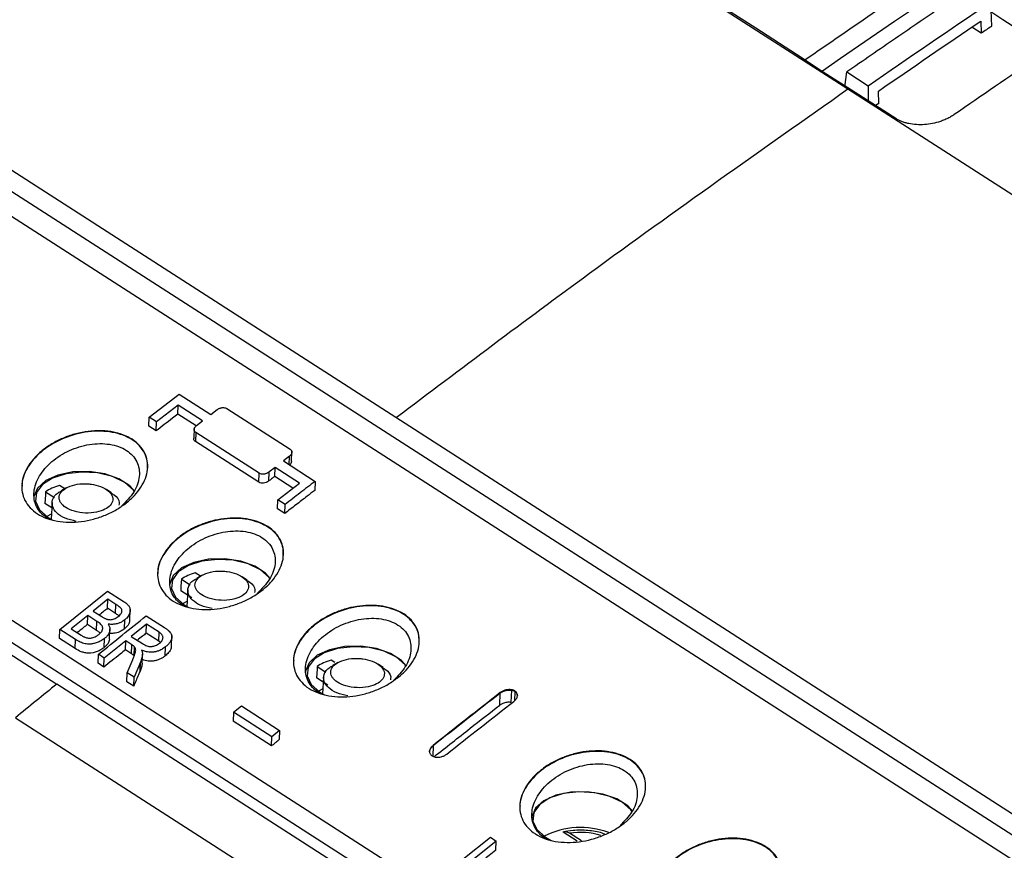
# Model space of a CAD drawing. Header units: millimetres. Extents: x -1111 to 1147, y -743 to 1146.
# Tile 77 of 203: x 740 to 812, y -553 to -493. Entities that reach past the tile are written whole.
import ezdxf

# ---------------------------------------------------------------- set-up
doc = ezdxf.new("R2010")
doc.units = ezdxf.units.MM

msp = doc.modelspace()

# ---------------------------------------------------------------- linework, layer by layer
at = {"color": 7, "linetype": 'Continuous', "lineweight": 25}
for p, q in [((700.567, -478.904), (832.687, -563.821)), ((831.552, -564.685), (699.432, -479.768)), ((831.47, -566.436), (699.35, -481.519)), ((800.314, -497.702), (780.721, -485.109)), ((810.757, -491.323), (810.835, -493.089)), ((810.044, -492.714), (810.084, -493.597)), ((810.084, -493.597), (809.393, -493.157)), ((800.086, -497.555), (800.23, -496.434)), ((800.23, -496.434), (801.793, -497.446)), ((677.606, -497.095), (809.443, -581.83)), ((862.352, -537.576), (800.314, -497.702)), ((801.794, -497.446), (801.808, -498.551)), ((808.306, -582.749), (676.469, -498.014)), ((802.575, -498.731), (802.563, -497.827)), ((676.427, -498.9), (742.346, -541.268)), ((802.575, -498.731), (802.341, -498.893)), ((749.122, -521.722), (751.318, -520.022)), ((751.318, -520.022), (753.64, -521.515)), ((751.243, -520.831), (749.653, -522.063)), ((751.217, -521.494), (751.243, -520.831)), ((753.034, -521.982), (751.243, -520.831)), ((752.558, -522.357), (751.217, -521.494)), ((753.64, -521.515), (754.094, -521.164)), ((754.804, -521.086), (759.448, -524.071)), ((749.096, -522.385), (749.122, -521.722)), ((749.653, -522.063), (749.122, -521.722)), ((749.627, -522.726), (749.653, -522.063)), ((752.58, -522.334), (753.034, -521.982)), ((749.627, -522.726), (749.096, -522.385)), ((752.413, -522.504), (752.382, -523.279)), ((752.533, -522.84), (752.507, -523.503)), ((757.177, -525.825), (752.533, -522.84)), ((757.151, -526.488), (752.507, -523.503)), ((759.546, -524.957), (759.575, -524.239)), ((759.401, -524.575), (758.947, -524.926)), ((758.947, -524.926), (761.269, -526.418)), ((757.151, -526.488), (757.177, -525.825)), ((757.887, -525.745), (757.861, -526.408)), ((758.341, -525.394), (757.887, -525.745)), ((758.315, -526.057), (758.341, -525.394)), ((760.132, -526.545), (758.341, -525.394)), ((759.653, -526.916), (758.315, -526.057)), ((758.542, -527.776), (760.132, -526.545)), ((761.269, -526.418), (761.243, -527.081)), ((741.525, -527.184), (742.17, -527.599)), ((742.926, -526.963), (742.539, -526.714)), ((743.039, -526.899), (742.649, -527.12)), ((746.355, -527.266), (745.983, -527.015)), ((741.973, -528.346), (741.481, -528.03)), ((741.996, -527.972), (741.923, -529.182)), ((758.516, -528.439), (758.542, -527.776)), ((759.073, -528.117), (758.542, -527.776)), ((741.255, -528.799), (741.729, -529.151)), ((759.047, -528.78), (758.516, -528.439)), ((759.047, -528.78), (759.073, -528.117)), ((741.722, -529.062), (742.063, -529.256)), ((752.877, -533.359), (752.49, -533.11)), ((751.476, -533.58), (752.121, -533.995)), ((752.99, -533.295), (752.6, -533.515)), ((756.306, -533.661), (755.934, -533.411)), ((742.566, -537.261), (746.07, -534.456)), ((746.07, -534.456), (747.218, -535.194)), ((752.253, -534.953), (751.432, -534.425)), ((751.947, -534.368), (751.874, -535.578)), ((746.098, -535.056), (745.02, -535.917)), ((746.072, -535.718), (746.098, -535.056)), ((746.683, -535.431), (746.098, -535.056)), ((751.206, -535.195), (751.68, -535.547)), ((745.02, -535.917), (745.652, -536.324)), ((746.657, -536.093), (746.072, -535.718)), ((746.657, -536.093), (746.683, -535.431)), ((747.697, -536.569), (747.728, -535.805)), ((751.673, -535.458), (752.014, -535.652)), ((744.616, -536.241), (743.403, -537.214)), ((744.59, -536.903), (744.616, -536.241)), ((745.292, -536.675), (744.616, -536.241)), ((745.266, -537.337), (745.292, -536.675)), ((747.298, -537.232), (747.324, -536.57)), ((748.901, -536.275), (750.232, -537.13)), ((742.54, -537.923), (742.566, -537.261)), ((743.717, -538.001), (742.566, -537.261)), ((743.403, -537.214), (744.128, -537.68)), ((745.266, -537.337), (744.59, -536.903)), ((746.214, -537.982), (746.244, -537.226)), ((748.929, -536.875), (747.806, -537.773)), ((748.903, -537.538), (748.929, -536.875)), ((749.844, -537.463), (748.929, -536.875)), ((749.817, -538.125), (749.844, -537.463)), ((743.691, -538.663), (742.54, -537.923)), ((743.691, -538.663), (743.717, -538.001)), ((745.824, -538.582), (745.85, -537.92)), ((747.402, -538.096), (745.829, -539.358)), ((747.376, -538.758), (747.402, -538.096)), ((747.845, -538.381), (747.402, -538.096)), ((747.806, -537.773), (748.628, -538.301)), ((749.817, -538.125), (748.903, -537.538)), ((749.935, -538.216), (749.817, -538.125)), ((750.75, -538.487), (750.78, -537.734)), ((747.819, -539.043), (747.376, -538.758)), ((747.819, -539.043), (747.845, -538.381)), ((748.016, -539.193), (748.042, -538.531)), ((750.289, -539.207), (750.316, -538.545)), ((745.371, -539.742), (745.397, -539.081)), ((745.829, -539.358), (745.397, -539.081)), ((745.803, -540.02), (745.829, -539.358)), ((747.512, -540.44), (747.869, -539.6)), ((748.6, -539.729), (748.626, -539.067)), ((762.729, -539.691), (762.441, -539.506)), ((745.803, -540.02), (745.371, -539.742)), ((748.472, -539.658), (748.007, -540.758)), ((748.446, -540.32), (748.472, -539.658)), ((761.427, -539.976), (762.072, -540.391)), ((762.941, -539.691), (762.551, -539.911)), ((766.257, -540.057), (765.885, -539.807)), ((747.486, -541.101), (747.512, -540.44)), ((748.007, -540.758), (747.512, -540.44)), ((747.981, -541.42), (748.007, -540.758)), ((762.204, -541.349), (761.383, -540.821)), ((761.898, -540.764), (761.825, -541.973)), ((808.264, -583.636), (742.346, -541.268)), ((747.981, -541.42), (747.486, -541.101)), ((761.157, -541.591), (761.631, -541.942)), ((775.678, -541.719), (775.63, -541.707)), ((775.643, -542.592), (775.678, -541.72)), ((775.68, -541.68), (775.678, -541.716)), ((775.908, -541.805), (775.881, -542.485)), ((775.909, -541.769), (775.908, -541.802)), ((761.624, -541.853), (761.965, -542.048)), ((774.808, -542.803), (774.842, -541.929)), ((774.844, -541.892), (774.842, -541.929)), ((755.303, -543.324), (755.869, -542.871)), ((755.869, -542.871), (758.677, -544.675)), ((739.319, -543.728), (811.15, -589.897)), ((755.303, -543.324), (755.277, -543.986)), ((758.111, -545.128), (755.303, -543.324)), ((758.084, -545.79), (755.277, -543.986)), ((758.677, -544.675), (758.111, -545.128)), ((758.677, -544.675), (758.651, -545.337)), ((758.084, -545.79), (758.111, -545.128)), ((769.92, -545.758), (769.918, -545.797)), ((772.105, -554.095), (774.121, -552.485)), ((774.121, -552.485), (774.553, -552.763)), ((777.742, -552.251), (778.216, -552.602)), ((778.163, -552.484), (778.576, -552.713)), ((780.488, -552.782), (779.444, -552.111)), ((780.792, -552.76), (779.919, -552.199)), ((774.553, -552.763), (772.561, -554.355)), ((774.527, -553.425), (774.553, -552.763))]:
    msp.add_line(p, q, dxfattribs=at)
at = {"color": 250, "linetype": 'Continuous', "lineweight": 25}
for p, q in [((759.377, -525.202), (759.401, -524.575)), ((769.918, -545.797), (769.889, -546.546))]:
    msp.add_line(p, q, dxfattribs=at)
at = {"color": 7, "linetype": 'Continuous', "lineweight": 25, "flags": 128}
for points in [[(807.702, -490.059), (806.38, -490.951), (805.058, -491.846), (803.737, -492.745), (802.417, -493.646), (801.097, -494.55), (799.777, -495.457), (798.458, -496.368), (798.359, -496.437)], [(796.537, -495.145), (793.565, -493.235), (791.23, -491.734)], [(814.339, -494.321), (811.675, -492.602), (810.788, -492.03)], [(798.507, -496.438), (797.404, -495.714), (796.537, -495.145)], [(803.824, -499.842), (800.847, -497.936), (798.507, -496.438)], [(748.065, -527.155), (747.696, -526.738), (746.904, -526.229), (745.876, -525.871), (744.711, -525.698), (743.523, -525.728), (742.429, -525.957), (741.535, -526.363), (740.928, -526.907), (740.668, -527.536), (740.661, -527.634)], [(748.016, -527.134), (747.96, -527.058), (747.328, -526.501), (746.422, -526.07), (745.331, -525.806), (744.16, -525.735), (743.025, -525.865), (742.037, -526.183), (741.293, -526.656), (740.865, -527.24), (740.795, -527.877), (741.09, -528.505), (741.722, -529.062)], [(741.525, -527.184), (741.514, -527.395), (741.497, -527.712), (741.481, -528.029)], [(741.945, -528.818), (741.933, -528.824), (741.614, -528.989)], [(758.016, -533.551), (757.647, -533.134), (756.855, -532.625), (755.827, -532.267), (754.662, -532.094), (753.474, -532.124), (752.38, -532.353), (751.486, -532.759), (750.879, -533.303), (750.619, -533.931), (750.612, -534.029)], [(757.967, -533.53), (757.911, -533.454), (757.279, -532.897), (756.373, -532.466), (755.282, -532.202), (754.111, -532.131), (752.976, -532.261), (751.988, -532.578), (751.244, -533.052), (750.816, -533.636), (750.746, -534.273), (751.041, -534.901), (751.673, -535.458)], [(751.476, -533.58), (751.465, -533.791), (751.448, -534.108), (751.432, -534.425)], [(751.896, -535.214), (751.884, -535.219), (751.565, -535.385)], [(767.967, -539.946), (767.598, -539.53), (766.806, -539.021), (765.778, -538.662), (764.613, -538.49), (763.425, -538.519), (762.331, -538.749), (761.437, -539.155), (760.83, -539.699), (760.57, -540.327), (760.563, -540.425)], [(767.918, -539.925), (767.862, -539.85), (767.23, -539.293), (766.324, -538.861), (765.233, -538.597), (764.062, -538.527), (762.927, -538.657), (761.939, -538.974), (761.195, -539.448), (760.767, -540.032), (760.697, -540.669), (760.992, -541.297), (761.624, -541.853)], [(761.427, -539.976), (761.416, -540.187), (761.399, -540.504), (761.383, -540.821)], [(761.847, -541.61), (761.835, -541.615), (761.516, -541.781)], [(784.552, -550.606), (784.183, -550.189), (783.391, -549.68), (782.363, -549.322), (781.198, -549.149), (780.01, -549.179), (778.916, -549.408), (778.022, -549.815), (777.415, -550.359), (777.155, -550.987), (777.148, -551.085)], [(784.509, -550.633), (784.401, -550.48), (783.77, -549.923), (782.864, -549.492), (781.772, -549.228), (780.602, -549.157), (779.467, -549.287), (778.479, -549.605), (777.734, -550.078), (777.306, -550.662), (777.236, -551.299), (777.532, -551.927), (778.163, -552.484)]]:
    msp.add_lwpolyline(points, dxfattribs=at)
at = {"color": 7, "linetype": 'Continuous', "lineweight": 25}
msp.add_arc((780.727, -557.66), 5.89, 69.53425, 116.97869, dxfattribs=at)
at = {"color": 250, "linetype": 'Continuous', "lineweight": 25}
msp.add_arc((780.735, -556.971), 4.842, 72.23703, 99.70871, dxfattribs=at)
at = {"color": 7, "linetype": 'Continuous', "lineweight": 25}
for points in [[(667.488, -497.56), (701.443, -469.425), (736.262, -444.228), (771.386, -422.374)], [(801.793, -497.446), (804.777, -495.382), (807.765, -493.341), (810.757, -491.323)], [(802.563, -497.827), (805.048, -496.109), (807.542, -494.404), (810.044, -492.714)], [(810.836, -493.09), (810.585, -493.259), (810.334, -493.428), (810.084, -493.597)], [(814.143, -495.43), (812.129, -496.793), (810.117, -498.168), (808.107, -499.553)], [(742.539, -526.714), (742.145, -526.835), (741.806, -526.992), (741.525, -527.184)], [(741.255, -528.8), (741.255, -528.799), (741.254, -528.799), (741.253, -528.798), (741.253, -528.798)], [(752.49, -533.11), (752.096, -533.231), (751.757, -533.387), (751.476, -533.58)], [(751.206, -535.195), (751.206, -535.195), (751.205, -535.194), (751.204, -535.194), (751.204, -535.194)], [(762.441, -539.506), (762.047, -539.627), (761.708, -539.783), (761.427, -539.976)], [(742.346, -541.268), (741.336, -542.086), (740.327, -542.906), (739.319, -543.728)], [(761.157, -541.591), (761.157, -541.591), (761.156, -541.59), (761.155, -541.59), (761.155, -541.589)], [(775.601, -541.705), (775.611, -541.707), (775.62, -541.709), (775.63, -541.711)], [(775.909, -541.769), (775.837, -541.734), (775.765, -541.699), (775.68, -541.68)], [(775.908, -541.807), (775.936, -541.827), (775.965, -541.848), (775.989, -541.869)], [(774.842, -541.929), (773.199, -543.211), (771.558, -544.501), (769.918, -545.797)], [(774.844, -541.892), (773.2, -543.174), (771.559, -544.463), (769.92, -545.758)], [(770.915, -546.398), (772.554, -545.102), (774.196, -543.814), (775.839, -542.532)], [(774.842, -541.929), (774.86, -541.915), (774.878, -541.902), (774.896, -541.889)], [(775.989, -541.871), (776.013, -541.896), (776.033, -541.923), (776.049, -541.951)], [(776.049, -541.951), (776.067, -541.984), (776.08, -542.017), (776.087, -542.051)], [(776.087, -542.051), (776.093, -542.079), (776.095, -542.108), (776.095, -542.136)], [(769.849, -546.527), (769.921, -546.562), (769.993, -546.598), (770.078, -546.616)], [(777.742, -552.251), (777.742, -552.251), (777.741, -552.25), (777.74, -552.249), (777.74, -552.249)]]:
    msp.add_open_spline(points, degree=3, dxfattribs=at)
for points, knots in [([(797.158, -495.552), (798.911, -494.341), (802.213, -492.061), (805.521, -489.826), (807.072, -488.779)], [0, 0, 0, 0, 0.531252, 1, 1, 1, 1]), ([(809.181, -490.318), (808.584, -490.721), (807.39, -491.529), (805.6, -492.747), (803.81, -493.97), (802.02, -495.199), (800.826, -496.022), (800.23, -496.434)], [0, 0, 0, 0, 0.199938, 0.399907, 0.599908, 0.799939, 1, 1, 1, 1]), ([(808.107, -499.553), (808.064, -499.582), (807.978, -499.639), (807.842, -499.72), (807.702, -499.797), (807.557, -499.868), (807.407, -499.935), (807.253, -499.997), (806.962, -500.101), (806.519, -500.22), (805.92, -500.3), (805.327, -500.305), (804.857, -500.241), (804.507, -500.152), (804.26, -500.067), (804.029, -499.965), (803.893, -499.884), (803.824, -499.842)], [0, 0, 0, 0, 0.036113, 0.071928, 0.107553, 0.143092, 0.178654, 0.214346, 0.250275, 0.375858, 0.501298, 0.626391, 0.750805, 0.813422, 0.875399, 0.937377, 1, 1, 1, 1]), ([(811.15, -589.897), (811.86, -589.328), (813.286, -588.183), (815.439, -586.466), (817.619, -584.737), (819.826, -582.998), (822.058, -581.248), (824.317, -579.487), (826.602, -577.716), (828.914, -575.935), (831.252, -574.145), (833.616, -572.345), (836.007, -570.537), (838.424, -568.72), (840.868, -566.894), (843.339, -565.061), (845.835, -563.22), (848.359, -561.372), (850.909, -559.518), (853.485, -557.656), (856.089, -555.789), (858.718, -553.915), (861.374, -552.037), (864.057, -550.153), (866.766, -548.264), (869.502, -546.372), (872.264, -544.475), (875.053, -542.575), (877.868, -540.672), (880.709, -538.767), (883.577, -536.859), (886.471, -534.949), (889.391, -533.038), (892.337, -531.126), (895.309, -529.214), (898.308, -527.301), (901.332, -525.389), (904.382, -523.477), (907.458, -521.567), (910.56, -519.659), (913.688, -517.752), (915.782, -516.491), (916.833, -515.858)], [0, 0, 0, 0, 0.020524, 0.041279, 0.062265, 0.083482, 0.104929, 0.126607, 0.148516, 0.170656, 0.193026, 0.215627, 0.238458, 0.261519, 0.284811, 0.308332, 0.332084, 0.356066, 0.380277, 0.404718, 0.429388, 0.454288, 0.479416, 0.504774, 0.530359, 0.556174, 0.582216, 0.608486, 0.634984, 0.661709, 0.68866, 0.715839, 0.743243, 0.770874, 0.79873, 0.826811, 0.855117, 0.883647, 0.9124, 0.941378, 0.970578, 1, 1, 1, 1]), ([(751.217, -521.494), (751.084, -521.597), (750.952, -521.699), (750.819, -521.802), (750.62, -521.956), (750.422, -522.109), (750.223, -522.263), (750.024, -522.417), (749.825, -522.571), (749.627, -522.726)], [0, 0, 0, 0, 0.000546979, 0.000546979, 0.000546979, 0.001367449, 0.001367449, 0.001367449, 0.00218792, 0.00218792, 0.00218792, 0.00218792]), ([(754.094, -521.164), (754.113, -521.151), (754.151, -521.123), (754.218, -521.089), (754.292, -521.059), (754.372, -521.036), (754.467, -521.016), (754.579, -521.011), (754.703, -521.033), (754.77, -521.068), (754.804, -521.086)], [0, 0, 0, 0, 0.093239, 0.190804, 0.29193, 0.395618, 0.500677, 0.65493, 0.823828, 1, 1, 1, 1]), ([(740.926, -528.792), (740.72, -528.66), (740.543, -528.511), (740.239, -528.184), (740.111, -528.002), (739.92, -527.621), (739.854, -527.421), (739.782, -527.003), (739.776, -526.786), (739.822, -526.353), (739.875, -526.133), (740.038, -525.695), (740.145, -525.481), (740.411, -525.061), (740.572, -524.854), (740.934, -524.463), (741.136, -524.278), (741.579, -523.929), (741.823, -523.765), (742.333, -523.471), (742.6, -523.339), (743.163, -523.108), (743.456, -523.01), (744.045, -522.854), (744.344, -522.796), (744.951, -522.72), (745.252, -522.704), (745.691, -522.712), (745.837, -522.72), (746.124, -522.747), (746.267, -522.767), (746.682, -522.841), (746.943, -522.912), (747.433, -523.094), (747.663, -523.208), (748.069, -523.468), (748.247, -523.616), (748.555, -523.945), (748.681, -524.124), (748.872, -524.502), (748.939, -524.704), (749.012, -525.119), (749.018, -525.331), (748.972, -525.763), (748.918, -525.984), (748.757, -526.416), (748.649, -526.63), (748.38, -527.052), (748.22, -527.255), (747.859, -527.644), (747.655, -527.831), (747.208, -528.182), (746.969, -528.343), (746.46, -528.638), (746.187, -528.772), (745.626, -529.004), (745.338, -529.102), (744.748, -529.261), (744.442, -529.322), (743.842, -529.4), (743.545, -529.418), (742.955, -529.41), (742.664, -529.384), (742.115, -529.289), (741.854, -529.219), (741.358, -529.036), (741.131, -528.924), (740.926, -528.792)], [0, 0, 0, 0, 0.03125, 0.03125, 0.0625, 0.0625, 0.09375, 0.09375, 0.125, 0.125, 0.15625, 0.15625, 0.1875, 0.1875, 0.21875, 0.21875, 0.25, 0.25, 0.28125, 0.28125, 0.3125, 0.3125, 0.34375, 0.34375, 0.375, 0.375, 0.40625, 0.40625, 0.421875, 0.421875, 0.4375, 0.4375, 0.46875, 0.46875, 0.5, 0.5, 0.53125, 0.53125, 0.5625, 0.5625, 0.59375, 0.59375, 0.625, 0.625, 0.65625, 0.65625, 0.6875, 0.6875, 0.71875, 0.71875, 0.75, 0.75, 0.78125, 0.78125, 0.8125, 0.8125, 0.84375, 0.84375, 0.875, 0.875, 0.90625, 0.90625, 0.9375, 0.9375, 0.96875, 0.96875, 1, 1, 1, 1]), ([(748.988, -525.427), (748.991, -525.26), (748.998, -524.885), (748.798, -524.334), (748.428, -523.803), (747.89, -523.357), (747.212, -523.021), (746.43, -522.808), (745.563, -522.724), (744.362, -522.786), (742.841, -523.189), (741.276, -524.092), (740.196, -525.283), (739.774, -526.238), (739.8, -526.716), (739.803, -526.769)], [0, 0, 0, 0, 0.048691, 0.109623, 0.172748, 0.234849, 0.296834, 0.360077, 0.420941, 0.485338, 0.610057, 0.734864, 0.859712, 0.984464, 1, 1, 1, 1]), ([(752.533, -522.84), (752.52, -522.831), (752.493, -522.812), (752.46, -522.778), (752.434, -522.739), (752.417, -522.696), (752.408, -522.65), (752.408, -522.586), (752.432, -522.504), (752.492, -522.413), (752.551, -522.36), (752.58, -522.334)], [0, 0, 0, 0, 0.077474, 0.157814, 0.240568, 0.325175, 0.410994, 0.497345, 0.672454, 0.841399, 1, 1, 1, 1]), ([(741.253, -528.798), (741.227, -528.771), (741.067, -528.608), (740.837, -528.267), (740.671, -527.742), (740.65, -526.99), (740.999, -526.005), (741.925, -524.935), (743.228, -524.11), (744.498, -523.721), (745.505, -523.636), (746.231, -523.686), (746.894, -523.855), (747.465, -524.133), (747.916, -524.512), (748.231, -524.972), (748.397, -525.495), (748.415, -526.239), (748.084, -527.227), (747.415, -527.899), (747.082, -528.235)], [0, 0, 0, 0, 0.008482, 0.051366, 0.094362, 0.137527, 0.223896, 0.310688, 0.397444, 0.483787, 0.526963, 0.56998, 0.612905, 0.655754, 0.698609, 0.741528, 0.78455, 0.827724, 0.914068, 1, 1, 1, 1]), ([(752.507, -523.503), (752.475, -523.477), (752.412, -523.424), (752.377, -523.341), (752.386, -523.291), (752.388, -523.28)], [0, 0, 0, 0, 0.434788, 0.869306, 1, 1, 1, 1]), ([(759.448, -524.071), (759.461, -524.08), (759.488, -524.099), (759.521, -524.133), (759.547, -524.172), (759.565, -524.215), (759.573, -524.261), (759.573, -524.326), (759.548, -524.407), (759.489, -524.497), (759.43, -524.55), (759.401, -524.575)], [0, 0, 0, 0, 0.077843, 0.158597, 0.241803, 0.326891, 0.413207, 0.500059, 0.674239, 0.842262, 1, 1, 1, 1]), ([(759.541, -524.957), (759.539, -524.984), (759.535, -525.052), (759.481, -525.143), (759.42, -525.197), (759.399, -525.216)], [0, 0, 0, 0, 0.302884, 0.747522, 1, 1, 1, 1]), ([(757.887, -525.745), (757.868, -525.758), (757.829, -525.786), (757.762, -525.821), (757.687, -525.851), (757.607, -525.875), (757.513, -525.894), (757.401, -525.899), (757.277, -525.878), (757.211, -525.843), (757.177, -525.825)], [0, 0, 0, 0, 0.09374, 0.191839, 0.293522, 0.397772, 0.503379, 0.656386, 0.824365, 1, 1, 1, 1]), ([(746.088, -528.329), (746.21, -528.237), (746.317, -528.125), (746.446, -527.864), (746.467, -527.715), (746.386, -527.413), (746.284, -527.26), (745.976, -526.994), (745.773, -526.881), (745.334, -526.713), (745.1, -526.658), (744.768, -526.611), (744.664, -526.602), (744.445, -526.591), (744.33, -526.591), (743.975, -526.608), (743.725, -526.645), (743.258, -526.782), (743.043, -526.881), (742.715, -527.125), (742.605, -527.268), (742.503, -527.556), (742.511, -527.699), (742.583, -527.893), (742.617, -527.954), (742.698, -528.067), (742.744, -528.12), (742.92, -528.283), (743.082, -528.392), (743.497, -528.577), (743.751, -528.652), (744.3, -528.739), (744.592, -528.75), (745.137, -528.706), (745.388, -528.652), (745.801, -528.509), (745.965, -528.42), (746.088, -528.329)], [0, 0, 0, 0, 0.0625, 0.0625, 0.125, 0.125, 0.1875, 0.1875, 0.25, 0.25, 0.3125, 0.3125, 0.34375, 0.34375, 0.375, 0.375, 0.4375, 0.4375, 0.5, 0.5, 0.5625, 0.5625, 0.625, 0.625, 0.65625, 0.65625, 0.6875, 0.6875, 0.75, 0.75, 0.8125, 0.8125, 0.875, 0.875, 0.9375, 0.9375, 1, 1, 1, 1]), ([(757.861, -526.408), (757.763, -526.484), (757.633, -526.536), (757.37, -526.568), (757.24, -526.545), (757.151, -526.488)], [0, 0, 0, 0, 0.5, 0.5, 1, 1, 1, 1]), ([(758.315, -526.057), (758.239, -526.115), (758.164, -526.174), (758.088, -526.232), (758.012, -526.291), (757.937, -526.349), (757.861, -526.408)], [0, 0, 0, 0, 0.0003124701, 0.0003124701, 0.0003124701, 0.0006249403, 0.0006249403, 0.0006249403, 0.0006249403]), ([(761.269, -526.418), (760.903, -526.701), (760.171, -527.266), (759.439, -527.834), (759.073, -528.117)], [0, 0, 0, 0, 0.500009, 1, 1, 1, 1]), ([(743.772, -529.347), (743.489, -529.281), (742.916, -529.147), (742.322, -528.749), (741.979, -528.271), (741.988, -527.748), (742.25, -527.326), (742.601, -527.174), (742.683, -527.139)], [0, 0, 0, 0, 0.179654, 0.364038, 0.532811, 0.725651, 0.935794, 1, 1, 1, 1]), ([(746.322, -527.281), (746.397, -527.322), (746.731, -527.5), (746.952, -527.836), (746.904, -528.095), (746.891, -528.164)], [0, 0, 0, 0, 0.176516, 0.781433, 1, 1, 1, 1]), ([(761.243, -527.081), (761.06, -527.223), (760.877, -527.364), (760.694, -527.505), (760.419, -527.717), (760.145, -527.93), (759.87, -528.142), (759.596, -528.355), (759.321, -528.567), (759.047, -528.78)], [0, 0, 0, 0, 0.000755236, 0.000755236, 0.000755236, 0.001888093, 0.001888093, 0.001888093, 0.003020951, 0.003020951, 0.003020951, 0.003020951]), ([(750.877, -535.188), (750.671, -535.056), (750.494, -534.907), (750.19, -534.58), (750.062, -534.398), (749.871, -534.017), (749.805, -533.817), (749.733, -533.399), (749.727, -533.182), (749.773, -532.749), (749.826, -532.529), (749.989, -532.091), (750.096, -531.876), (750.363, -531.457), (750.523, -531.25), (750.885, -530.859), (751.087, -530.674), (751.53, -530.325), (751.774, -530.16), (752.284, -529.867), (752.551, -529.735), (753.114, -529.504), (753.407, -529.406), (753.996, -529.25), (754.295, -529.192), (754.902, -529.116), (755.203, -529.1), (755.642, -529.108), (755.788, -529.116), (756.075, -529.143), (756.218, -529.162), (756.633, -529.237), (756.894, -529.307), (757.384, -529.49), (757.614, -529.604), (758.02, -529.864), (758.198, -530.012), (758.506, -530.341), (758.632, -530.52), (758.823, -530.897), (758.89, -531.1), (758.963, -531.515), (758.969, -531.727), (758.923, -532.159), (758.869, -532.38), (758.708, -532.812), (758.6, -533.026), (758.331, -533.447), (758.171, -533.651), (757.81, -534.04), (757.606, -534.227), (757.159, -534.578), (756.92, -534.739), (756.411, -535.034), (756.138, -535.168), (755.577, -535.4), (755.289, -535.498), (754.699, -535.656), (754.394, -535.717), (753.793, -535.796), (753.496, -535.813), (752.906, -535.806), (752.615, -535.78), (752.066, -535.684), (751.805, -535.615), (751.309, -535.431), (751.082, -535.32), (750.877, -535.188)], [0, 0, 0, 0, 0.03125, 0.03125, 0.0625, 0.0625, 0.09375, 0.09375, 0.125, 0.125, 0.15625, 0.15625, 0.1875, 0.1875, 0.21875, 0.21875, 0.25, 0.25, 0.28125, 0.28125, 0.3125, 0.3125, 0.34375, 0.34375, 0.375, 0.375, 0.40625, 0.40625, 0.421875, 0.421875, 0.4375, 0.4375, 0.46875, 0.46875, 0.5, 0.5, 0.53125, 0.53125, 0.5625, 0.5625, 0.59375, 0.59375, 0.625, 0.625, 0.65625, 0.65625, 0.6875, 0.6875, 0.71875, 0.71875, 0.75, 0.75, 0.78125, 0.78125, 0.8125, 0.8125, 0.84375, 0.84375, 0.875, 0.875, 0.90625, 0.90625, 0.9375, 0.9375, 0.96875, 0.96875, 1, 1, 1, 1]), ([(758.939, -531.823), (758.942, -531.656), (758.95, -531.281), (758.749, -530.73), (758.379, -530.199), (757.841, -529.753), (757.163, -529.417), (756.381, -529.204), (755.514, -529.12), (754.313, -529.182), (752.792, -529.585), (751.227, -530.488), (750.147, -531.678), (749.725, -532.634), (749.751, -533.112), (749.754, -533.164)], [0, 0, 0, 0, 0.048695, 0.109624, 0.172752, 0.234851, 0.296838, 0.360078, 0.420943, 0.485339, 0.610058, 0.734864, 0.859713, 0.984464, 1, 1, 1, 1]), ([(751.204, -535.194), (751.178, -535.167), (751.018, -535.003), (750.788, -534.663), (750.622, -534.138), (750.601, -533.386), (750.95, -532.401), (751.876, -531.331), (753.179, -530.506), (754.449, -530.117), (755.456, -530.031), (756.182, -530.082), (756.845, -530.251), (757.416, -530.529), (757.867, -530.908), (758.182, -531.368), (758.348, -531.89), (758.366, -532.635), (758.035, -533.622), (757.366, -534.295), (757.033, -534.631)], [0, 0, 0, 0, 0.008483, 0.051366, 0.094362, 0.137527, 0.223896, 0.310688, 0.397444, 0.483787, 0.526963, 0.56998, 0.612905, 0.655754, 0.698609, 0.741528, 0.78455, 0.827724, 0.914068, 1, 1, 1, 1]), ([(756.039, -534.725), (756.161, -534.633), (756.268, -534.521), (756.397, -534.26), (756.418, -534.111), (756.337, -533.809), (756.235, -533.656), (755.927, -533.39), (755.724, -533.276), (755.285, -533.109), (755.051, -533.054), (754.719, -533.007), (754.615, -532.998), (754.396, -532.987), (754.281, -532.987), (753.926, -533.004), (753.676, -533.041), (753.209, -533.177), (752.994, -533.277), (752.667, -533.521), (752.556, -533.664), (752.454, -533.951), (752.462, -534.095), (752.535, -534.289), (752.568, -534.35), (752.649, -534.463), (752.695, -534.516), (752.871, -534.679), (753.033, -534.788), (753.448, -534.973), (753.702, -535.048), (754.251, -535.135), (754.544, -535.146), (755.088, -535.102), (755.339, -535.048), (755.752, -534.905), (755.916, -534.816), (756.039, -534.725)], [0, 0, 0, 0, 0.0625, 0.0625, 0.125, 0.125, 0.1875, 0.1875, 0.25, 0.25, 0.3125, 0.3125, 0.34375, 0.34375, 0.375, 0.375, 0.4375, 0.4375, 0.5, 0.5, 0.5625, 0.5625, 0.625, 0.625, 0.65625, 0.65625, 0.6875, 0.6875, 0.75, 0.75, 0.8125, 0.8125, 0.875, 0.875, 0.9375, 0.9375, 1, 1, 1, 1]), ([(753.723, -535.743), (753.44, -535.677), (752.867, -535.542), (752.273, -535.144), (751.93, -534.667), (751.939, -534.144), (752.201, -533.721), (752.552, -533.57), (752.634, -533.535)], [0, 0, 0, 0, 0.179654, 0.364038, 0.532811, 0.725651, 0.935794, 1, 1, 1, 1]), ([(756.273, -533.677), (756.348, -533.717), (756.682, -533.896), (756.903, -534.232), (756.855, -534.491), (756.842, -534.56)], [0, 0, 0, 0, 0.176516, 0.781433, 1, 1, 1, 1]), ([(747.218, -535.194), (747.26, -535.221), (747.341, -535.276), (747.449, -535.363), (747.542, -535.452), (747.618, -535.544), (747.673, -535.637), (747.709, -535.731), (747.726, -535.825), (747.725, -535.924), (747.706, -536.033), (747.661, -536.157), (747.588, -536.291), (747.48, -536.435), (747.378, -536.524), (747.324, -536.57)], [0, 0, 0, 0, 0.085409, 0.166623, 0.243891, 0.31694, 0.385955, 0.451206, 0.51255, 0.571139, 0.638749, 0.715431, 0.801165, 0.896059, 1, 1, 1, 1]), ([(746.072, -535.718), (745.982, -535.79), (745.78, -535.951), (745.577, -536.113), (745.465, -536.203)], [0, 0, 0, 0, 0.4437046, 1, 1, 1, 1]), ([(746.848, -536.327), (746.893, -536.289), (746.977, -536.217), (747.059, -536.103), (747.107, -536.003), (747.124, -535.919), (747.118, -535.837), (747.079, -535.75), (746.986, -535.652), (746.851, -535.543), (746.742, -535.471), (746.683, -535.431)], [0, 0, 0, 0, 0.126191, 0.235428, 0.328087, 0.403669, 0.462886, 0.554496, 0.674429, 0.822892, 1, 1, 1, 1]), ([(760.828, -541.584), (760.622, -541.452), (760.445, -541.303), (760.141, -540.975), (760.013, -540.794), (759.822, -540.412), (759.756, -540.212), (759.684, -539.794), (759.678, -539.578), (759.724, -539.145), (759.777, -538.925), (759.94, -538.487), (760.047, -538.272), (760.314, -537.853), (760.474, -537.646), (760.836, -537.254), (761.038, -537.069), (761.481, -536.72), (761.725, -536.556), (762.235, -536.262), (762.502, -536.131), (763.065, -535.9), (763.358, -535.802), (763.947, -535.646), (764.246, -535.587), (764.853, -535.512), (765.154, -535.496), (765.594, -535.504), (765.739, -535.512), (766.026, -535.539), (766.169, -535.558), (766.585, -535.633), (766.845, -535.703), (767.335, -535.886), (767.565, -535.999), (767.971, -536.26), (768.149, -536.408), (768.457, -536.737), (768.583, -536.916), (768.774, -537.293), (768.841, -537.495), (768.914, -537.911), (768.92, -538.123), (768.874, -538.555), (768.82, -538.776), (768.659, -539.208), (768.551, -539.421), (768.282, -539.843), (768.122, -540.047), (767.761, -540.436), (767.557, -540.623), (767.11, -540.974), (766.871, -541.135), (766.362, -541.429), (766.089, -541.564), (765.528, -541.796), (765.24, -541.894), (764.65, -542.052), (764.345, -542.113), (763.744, -542.191), (763.447, -542.209), (762.857, -542.202), (762.566, -542.176), (762.017, -542.08), (761.756, -542.011), (761.26, -541.827), (761.033, -541.716), (760.828, -541.584)], [0, 0, 0, 0, 0.03125, 0.03125, 0.0625, 0.0625, 0.09375, 0.09375, 0.125, 0.125, 0.15625, 0.15625, 0.1875, 0.1875, 0.21875, 0.21875, 0.25, 0.25, 0.28125, 0.28125, 0.3125, 0.3125, 0.34375, 0.34375, 0.375, 0.375, 0.40625, 0.40625, 0.421875, 0.421875, 0.4375, 0.4375, 0.46875, 0.46875, 0.5, 0.5, 0.53125, 0.53125, 0.5625, 0.5625, 0.59375, 0.59375, 0.625, 0.625, 0.65625, 0.65625, 0.6875, 0.6875, 0.71875, 0.71875, 0.75, 0.75, 0.78125, 0.78125, 0.8125, 0.8125, 0.84375, 0.84375, 0.875, 0.875, 0.90625, 0.90625, 0.9375, 0.9375, 0.96875, 0.96875, 1, 1, 1, 1]), ([(768.89, -538.218), (768.893, -538.052), (768.901, -537.676), (768.7, -537.126), (768.33, -536.594), (767.792, -536.149), (767.114, -535.813), (766.332, -535.6), (765.465, -535.516), (764.264, -535.578), (762.744, -535.981), (761.178, -536.884), (760.098, -538.074), (759.676, -539.03), (759.702, -539.507), (759.705, -539.56)], [0, 0, 0, 0, 0.048699, 0.109625, 0.172756, 0.234852, 0.296841, 0.360079, 0.420944, 0.48534, 0.610059, 0.734865, 0.859714, 0.984464, 1, 1, 1, 1]), ([(745.425, -537.637), (745.461, -537.607), (745.529, -537.549), (745.608, -537.457), (745.663, -537.369), (745.696, -537.287), (745.711, -537.214), (745.713, -537.151), (745.701, -537.077), (745.661, -536.99), (745.573, -536.887), (745.447, -536.78), (745.346, -536.712), (745.292, -536.675)], [0, 0, 0, 0, 0.095307, 0.182679, 0.261923, 0.332911, 0.395813, 0.450813, 0.497811, 0.593813, 0.70941, 0.844796, 1, 1, 1, 1]), ([(745.397, -539.081), (745.981, -538.612), (747.148, -537.674), (748.317, -536.741), (748.901, -536.275)], [0, 0, 0, 0, 0.499981, 1, 1, 1, 1]), ([(745.652, -536.324), (745.684, -536.344), (745.745, -536.382), (745.834, -536.432), (745.916, -536.473), (745.99, -536.506), (746.04, -536.521), (746.062, -536.527)], [0, 0, 0, 0, 0.2549, 0.482248, 0.682141, 0.854827, 1, 1, 1, 1]), ([(746.062, -536.527), (746.094, -536.534), (746.161, -536.548), (746.278, -536.552), (746.414, -536.538), (746.563, -536.496), (746.714, -536.426), (746.802, -536.361), (746.848, -536.327)], [0, 0, 0, 0, 0.1242301, 0.2650388, 0.4229384, 0.5978539, 0.7902652, 1, 1, 1, 1]), ([(747.324, -536.57), (747.283, -536.601), (747.207, -536.657), (747.089, -536.723), (746.985, -536.77), (746.839, -536.827), (746.634, -536.879), (746.366, -536.902), (746.196, -536.885), (746.11, -536.877)], [0, 0, 0, 0, 0.12359, 0.228856, 0.315987, 0.384777, 0.58628, 0.791252, 1, 1, 1, 1]), ([(746.939, -536.306), (746.911, -536.28), (746.828, -536.202), (746.725, -536.137), (746.657, -536.093)], [0, 0, 0, 0, 0.329355, 1, 1, 1, 1]), ([(747.68, -536.568), (747.681, -536.612), (747.683, -536.762), (747.546, -537.002), (747.373, -537.163), (747.298, -537.232)], [0, 0, 0, 0, 0.191877, 0.653418, 1, 1, 1, 1]), ([(761.155, -541.589), (761.129, -541.562), (760.969, -541.399), (760.739, -541.059), (760.573, -540.534), (760.552, -539.782), (760.901, -538.797), (761.827, -537.727), (763.13, -536.901), (764.4, -536.513), (765.407, -536.427), (766.133, -536.478), (766.796, -536.647), (767.367, -536.925), (767.818, -537.304), (768.133, -537.764), (768.299, -538.286), (768.317, -539.031), (767.986, -540.018), (767.317, -540.691), (766.984, -541.027)], [0, 0, 0, 0, 0.0084827, 0.0513666, 0.0943627, 0.1375275, 0.223896, 0.3106882, 0.3974446, 0.4837877, 0.5269636, 0.5699805, 0.6129049, 0.6557546, 0.6986094, 0.7415283, 0.7845502, 0.8277242, 0.9140681, 1, 1, 1, 1]), ([(744.59, -536.903), (744.489, -536.984), (744.388, -537.065), (744.287, -537.146), (744.14, -537.263), (743.993, -537.381), (743.846, -537.499)], [0, 0, 0, 0, 0.000419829, 0.000419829, 0.000419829, 0.001029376, 0.001029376, 0.001029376, 0.001029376]), ([(745.525, -537.539), (745.499, -537.513), (745.423, -537.438), (745.328, -537.377), (745.266, -537.337)], [0, 0, 0, 0, 0.347535, 1, 1, 1, 1]), ([(746.11, -536.877), (746.132, -536.909), (746.174, -536.973), (746.219, -537.074), (746.243, -537.177), (746.247, -537.282), (746.232, -537.388), (746.195, -537.502), (746.128, -537.631), (746.017, -537.778), (745.908, -537.87), (745.85, -537.92)], [0, 0, 0, 0, 0.103719, 0.204629, 0.302905, 0.398569, 0.491674, 0.585606, 0.701666, 0.839743, 1, 1, 1, 1]), ([(747.298, -537.232), (747.182, -537.309), (746.954, -537.458), (746.562, -537.56), (746.33, -537.551), (746.232, -537.548)], [0, 0, 0, 0, 0.375093, 0.73323, 1, 1, 1, 1]), ([(749.872, -538.276), (749.914, -538.24), (749.992, -538.173), (750.07, -538.065), (750.113, -537.968), (750.13, -537.885), (750.13, -537.804), (750.105, -537.719), (750.044, -537.628), (749.957, -537.541), (749.882, -537.49), (749.844, -537.463)], [0, 0, 0, 0, 0.136574, 0.256201, 0.359372, 0.445709, 0.515396, 0.621466, 0.737321, 0.863492, 1, 1, 1, 1]), ([(750.232, -537.13), (750.297, -537.174), (750.421, -537.257), (750.577, -537.391), (750.696, -537.524), (750.765, -537.657), (750.782, -537.782), (750.768, -537.908), (750.726, -538.043), (750.644, -538.201), (750.512, -538.376), (750.384, -538.486), (750.316, -538.545)], [0, 0, 0, 0, 0.128447, 0.244678, 0.348629, 0.440745, 0.520836, 0.585726, 0.666088, 0.76187, 0.873199, 1, 1, 1, 1]), ([(745.85, -537.92), (745.8, -537.959), (745.702, -538.033), (745.543, -538.124), (745.387, -538.196), (745.238, -538.251), (745.1, -538.292), (744.975, -538.32), (744.863, -538.337), (744.676, -538.349), (744.396, -538.316), (744.043, -538.195), (743.831, -538.069), (743.717, -538.001)], [0, 0, 0, 0, 0.0816, 0.157031, 0.226541, 0.290014, 0.347375, 0.398776, 0.444239, 0.48358, 0.62867, 0.800482, 1, 1, 1, 1]), ([(744.128, -537.68), (744.165, -537.703), (744.23, -537.744), (744.322, -537.797), (744.381, -537.824), (744.408, -537.835)], [0, 0, 0, 0, 0.407423, 0.74074, 1, 1, 1, 1]), ([(744.408, -537.835), (744.45, -537.85), (744.532, -537.877), (744.668, -537.9), (744.81, -537.901), (744.948, -537.878), (745.093, -537.833), (745.26, -537.758), (745.366, -537.68), (745.425, -537.637)], [0, 0, 0, 0, 0.135603, 0.2674511, 0.3949567, 0.5193254, 0.6342863, 0.7945388, 1, 1, 1, 1]), ([(746.2, -537.981), (746.194, -538.04), (746.177, -538.189), (746.033, -538.4), (745.885, -538.529), (745.824, -538.582)], [0, 0, 0, 0, 0.275966, 0.698942, 1, 1, 1, 1]), ([(748.903, -537.538), (748.81, -537.612), (748.592, -537.786), (748.375, -537.959), (748.251, -538.058)], [0, 0, 0, 0, 0.430346, 1, 1, 1, 1]), ([(745.824, -538.582), (745.747, -538.642), (745.668, -538.699), (745.493, -538.799), (745.398, -538.844), (745.107, -538.955), (744.897, -539.005), (744.596, -539.004), (744.498, -538.993), (744.314, -538.955), (744.226, -538.929), (743.977, -538.834), (743.831, -538.751), (743.691, -538.663)], [0, 0, 0, 0, 0.125, 0.125, 0.25, 0.25, 0.5, 0.5, 0.625, 0.625, 0.75, 0.75, 1, 1, 1, 1]), ([(747.376, -538.758), (747.245, -538.863), (747.114, -538.968), (746.983, -539.073), (746.786, -539.231), (746.589, -539.389), (746.393, -539.547), (746.196, -539.704), (746, -539.862), (745.803, -540.02)], [0, 0, 0, 0, 0.00054429, 0.00054429, 0.00054429, 0.001360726, 0.001360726, 0.001360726, 0.002177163, 0.002177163, 0.002177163, 0.002177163]), ([(748.042, -538.531), (748.026, -538.516), (747.99, -538.482), (747.923, -538.432), (747.872, -538.399), (747.845, -538.381)], [0, 0, 0, 0, 0.2801836, 0.6137648, 1, 1, 1, 1]), ([(747.869, -539.6), (747.906, -539.511), (747.971, -539.354), (748.047, -539.145), (748.099, -538.98), (748.128, -538.847), (748.131, -538.728), (748.102, -538.622), (748.061, -538.561), (748.042, -538.531)], [0, 0, 0, 0, 0.242414, 0.433349, 0.572783, 0.690269, 0.800575, 0.903655, 1, 1, 1, 1]), ([(750.316, -538.545), (750.269, -538.58), (750.181, -538.647), (750.038, -538.731), (749.901, -538.796), (749.772, -538.845), (749.654, -538.881), (749.55, -538.904), (749.386, -538.933), (749.147, -538.936), (748.841, -538.885), (748.657, -538.813), (748.56, -538.776)], [0, 0, 0, 0, 0.094286, 0.180483, 0.258668, 0.32875, 0.390757, 0.444793, 0.490796, 0.644798, 0.814355, 1, 1, 1, 1]), ([(748.56, -538.776), (748.573, -538.811), (748.598, -538.876), (748.623, -538.974), (748.625, -539.037), (748.626, -539.067)], [0, 0, 0, 0, 0.368385, 0.70115, 1, 1, 1, 1]), ([(748.628, -538.301), (748.682, -538.333), (748.783, -538.394), (748.939, -538.466), (749.09, -538.509), (749.224, -538.521), (749.342, -538.511), (749.457, -538.487), (749.59, -538.442), (749.737, -538.374), (749.825, -538.31), (749.872, -538.276)], [0, 0, 0, 0, 0.1618356, 0.3029461, 0.4235548, 0.5238121, 0.5886467, 0.6686056, 0.7638823, 0.8743106, 1, 1, 1, 1]), ([(750.736, -538.486), (750.734, -538.537), (750.726, -538.696), (750.569, -538.954), (750.378, -539.127), (750.289, -539.207)], [0, 0, 0, 0, 0.200844, 0.630934, 1, 1, 1, 1]), ([(748.016, -539.193), (748.002, -539.179), (747.987, -539.165), (747.972, -539.152), (747.956, -539.139), (747.94, -539.126), (747.923, -539.114), (747.889, -539.089), (747.855, -539.066), (747.819, -539.043)], [0, 0, 0, 0, 0.0000808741, 0.0000808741, 0.0000808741, 0.0001617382, 0.0001617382, 0.0001617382, 0.0003225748, 0.0003225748, 0.0003225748, 0.0003225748]), ([(748.626, -539.067), (748.622, -539.112), (748.615, -539.203), (748.585, -539.347), (748.537, -539.499), (748.494, -539.604), (748.472, -539.658)], [0, 0, 0, 0, 0.2249, 0.466484, 0.725015, 1, 1, 1, 1]), ([(750.289, -539.207), (750.228, -539.254), (750.166, -539.3), (750.032, -539.383), (749.96, -539.42), (749.809, -539.486), (749.732, -539.514), (749.573, -539.557), (749.491, -539.574), (749.248, -539.605), (749.089, -539.594), (748.869, -539.553), (748.799, -539.535), (748.663, -539.491), (748.598, -539.465), (748.534, -539.438)], [0, 0, 0, 0, 0.125, 0.125, 0.25, 0.25, 0.375, 0.375, 0.5, 0.5, 0.75, 0.75, 0.875, 0.875, 1, 1, 1, 1]), ([(765.99, -541.12), (766.112, -541.029), (766.219, -540.916), (766.348, -540.655), (766.369, -540.507), (766.288, -540.205), (766.186, -540.052), (765.878, -539.785), (765.675, -539.672), (765.236, -539.504), (765.002, -539.449), (764.67, -539.403), (764.566, -539.393), (764.347, -539.383), (764.232, -539.383), (763.877, -539.4), (763.627, -539.437), (763.16, -539.573), (762.945, -539.673), (762.618, -539.917), (762.507, -540.06), (762.405, -540.347), (762.414, -540.491), (762.486, -540.684), (762.519, -540.745), (762.6, -540.859), (762.646, -540.912), (762.822, -541.075), (762.984, -541.183), (763.4, -541.368), (763.653, -541.444), (764.202, -541.531), (764.495, -541.542), (765.039, -541.498), (765.29, -541.444), (765.703, -541.301), (765.867, -541.212), (765.99, -541.12)], [0, 0, 0, 0, 0.0625, 0.0625, 0.125, 0.125, 0.1875, 0.1875, 0.25, 0.25, 0.3125, 0.3125, 0.34375, 0.34375, 0.375, 0.375, 0.4375, 0.4375, 0.5, 0.5, 0.5625, 0.5625, 0.625, 0.625, 0.65625, 0.65625, 0.6875, 0.6875, 0.75, 0.75, 0.8125, 0.8125, 0.875, 0.875, 0.9375, 0.9375, 1, 1, 1, 1]), ([(748.446, -540.32), (748.407, -540.411), (748.368, -540.503), (748.329, -540.595), (748.271, -540.732), (748.213, -540.87), (748.155, -541.007), (748.097, -541.145), (748.039, -541.282), (747.981, -541.42)], [0, 0, 0, 0, 0.000384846, 0.000384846, 0.000384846, 0.000962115, 0.000962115, 0.000962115, 0.001539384, 0.001539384, 0.001539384, 0.001539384]), ([(748.6, -539.729), (748.592, -539.827), (748.579, -539.925), (748.525, -540.123), (748.486, -540.221), (748.446, -540.32)], [0, 0, 0, 0, 0.5, 0.5, 1, 1, 1, 1]), ([(763.674, -542.139), (763.391, -542.072), (762.818, -541.938), (762.224, -541.54), (761.881, -541.063), (761.89, -540.54), (762.152, -540.117), (762.503, -539.966), (762.585, -539.931)], [0, 0, 0, 0, 0.179653, 0.364037, 0.53281, 0.725651, 0.935794, 1, 1, 1, 1]), ([(766.224, -540.073), (766.299, -540.113), (766.633, -540.291), (766.854, -540.628), (766.806, -540.887), (766.793, -540.956)], [0, 0, 0, 0, 0.176516, 0.781433, 1, 1, 1, 1]), ([(775.68, -541.68), (775.61, -541.67), (775.539, -541.662), (775.392, -541.669), (775.315, -541.681), (775.168, -541.719), (775.095, -541.745), (774.961, -541.81), (774.901, -541.85), (774.844, -541.892)], [0, 0, 0, 0, 0.25, 0.25, 0.5, 0.5, 0.75, 0.75, 1, 1, 1, 1]), ([(774.896, -541.889), (774.919, -541.874), (774.964, -541.845), (775.037, -541.809), (775.11, -541.778), (775.181, -541.753), (775.251, -541.734), (775.319, -541.719), (775.383, -541.709), (775.444, -541.703), (775.5, -541.701), (775.553, -541.702), (775.585, -541.705), (775.601, -541.706)], [0, 0, 0, 0, 0.114528, 0.224631, 0.329983, 0.43034, 0.525809, 0.616581, 0.702824, 0.784467, 0.861218, 0.932999, 1, 1, 1, 1]), ([(775.908, -541.805), (775.883, -541.794), (775.834, -541.771), (775.759, -541.74), (775.704, -541.727), (775.678, -541.72)], [0, 0, 0, 0, 0.346831, 0.680046, 1, 1, 1, 1]), ([(775.839, -542.532), (775.873, -542.502), (775.908, -542.473), (775.968, -542.41), (775.993, -542.377), (776.059, -542.275), (776.086, -542.203), (776.102, -542.06), (776.09, -541.992), (776.043, -541.898), (776.023, -541.869), (775.972, -541.816), (775.941, -541.792), (775.909, -541.769)], [0, 0, 0, 0, 0.125, 0.125, 0.25, 0.25, 0.5, 0.5, 0.75, 0.75, 0.875, 0.875, 1, 1, 1, 1]), ([(769.991, -546.588), (770.874, -545.892), (772.478, -544.625), (774.085, -543.368), (774.808, -542.803)], [0, 0, 0, 0, 0.550146, 1, 1, 1, 1]), ([(774.808, -542.803), (774.828, -542.788), (774.902, -542.732), (775.037, -542.663), (775.2, -542.609), (775.349, -542.58), (775.498, -542.571), (775.595, -542.585), (775.643, -542.592)], [0, 0, 0, 0, 0.0882862, 0.3293781, 0.5054321, 0.651064, 0.8279379, 1, 1, 1, 1]), ([(758.651, -545.337), (758.603, -545.375), (758.556, -545.413), (758.509, -545.45), (758.438, -545.507), (758.367, -545.564), (758.297, -545.62), (758.226, -545.677), (758.155, -545.734), (758.084, -545.79)], [0, 0, 0, 0, 0.0001958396, 0.0001958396, 0.0001958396, 0.0004895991, 0.0004895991, 0.0004895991, 0.0007833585, 0.0007833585, 0.0007833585, 0.0007833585]), ([(769.92, -545.758), (769.885, -545.788), (769.851, -545.818), (769.791, -545.881), (769.765, -545.914), (769.7, -546.018), (769.672, -546.091), (769.656, -546.235), (769.668, -546.304), (769.715, -546.398), (769.735, -546.427), (769.786, -546.481), (769.817, -546.504), (769.849, -546.527)], [0, 0, 0, 0, 0.125, 0.125, 0.25, 0.25, 0.5, 0.5, 0.75, 0.75, 0.875, 0.875, 1, 1, 1, 1]), ([(769.661, -546.223), (769.663, -546.204), (769.667, -546.164), (769.684, -546.101), (769.714, -546.033), (769.757, -545.961), (769.797, -545.914), (769.818, -545.889)], [0, 0, 0, 0, 0.167282, 0.350777, 0.550661, 0.767373, 1, 1, 1, 1]), ([(769.918, -545.797), (769.9, -545.811), (769.865, -545.841), (769.834, -545.873), (769.818, -545.889)], [0, 0, 0, 0, 0.492, 1, 1, 1, 1]), ([(770.078, -546.616), (770.148, -546.625), (770.219, -546.633), (770.367, -546.626), (770.444, -546.613), (770.591, -546.574), (770.663, -546.547), (770.798, -546.481), (770.858, -546.441), (770.915, -546.398)], [0, 0, 0, 0, 0.25, 0.25, 0.5, 0.5, 0.75, 0.75, 1, 1, 1, 1]), ([(777.413, -552.243), (777.208, -552.111), (777.03, -551.963), (776.726, -551.635), (776.598, -551.454), (776.407, -551.072), (776.341, -550.872), (776.269, -550.454), (776.263, -550.237), (776.309, -549.804), (776.362, -549.584), (776.525, -549.146), (776.632, -548.932), (776.899, -548.512), (777.059, -548.305), (777.421, -547.914), (777.623, -547.729), (778.066, -547.38), (778.31, -547.216), (778.82, -546.922), (779.087, -546.791), (779.65, -546.56), (779.943, -546.461), (780.533, -546.306), (780.831, -546.247), (781.439, -546.172), (781.739, -546.156), (782.179, -546.163), (782.324, -546.171), (782.611, -546.199), (782.754, -546.218), (783.17, -546.292), (783.43, -546.363), (783.92, -546.546), (784.15, -546.659), (784.556, -546.92), (784.734, -547.067), (785.042, -547.396), (785.168, -547.575), (785.359, -547.953), (785.426, -548.155), (785.499, -548.57), (785.505, -548.782), (785.459, -549.215), (785.405, -549.435), (785.244, -549.868), (785.136, -550.081), (784.867, -550.503), (784.707, -550.707), (784.346, -551.096), (784.142, -551.283), (783.695, -551.633), (783.456, -551.794), (782.947, -552.089), (782.674, -552.224), (782.113, -552.456), (781.825, -552.553), (781.235, -552.712), (780.93, -552.773), (780.329, -552.851), (780.032, -552.869), (779.442, -552.861), (779.151, -552.835), (778.602, -552.74), (778.341, -552.671), (777.845, -552.487), (777.618, -552.375), (777.413, -552.243)], [0, 0, 0, 0, 0.03125, 0.03125, 0.0625, 0.0625, 0.09375, 0.09375, 0.125, 0.125, 0.15625, 0.15625, 0.1875, 0.1875, 0.21875, 0.21875, 0.25, 0.25, 0.28125, 0.28125, 0.3125, 0.3125, 0.34375, 0.34375, 0.375, 0.375, 0.40625, 0.40625, 0.421875, 0.421875, 0.4375, 0.4375, 0.46875, 0.46875, 0.5, 0.5, 0.53125, 0.53125, 0.5625, 0.5625, 0.59375, 0.59375, 0.625, 0.625, 0.65625, 0.65625, 0.6875, 0.6875, 0.71875, 0.71875, 0.75, 0.75, 0.78125, 0.78125, 0.8125, 0.8125, 0.84375, 0.84375, 0.875, 0.875, 0.90625, 0.90625, 0.9375, 0.9375, 0.96875, 0.96875, 1, 1, 1, 1]), ([(785.475, -548.878), (785.478, -548.711), (785.486, -548.336), (785.285, -547.785), (784.915, -547.254), (784.377, -546.809), (783.699, -546.473), (782.917, -546.259), (782.05, -546.176), (780.849, -546.237), (779.329, -546.641), (777.763, -547.544), (776.683, -548.734), (776.261, -549.69), (776.287, -550.167), (776.29, -550.22)], [0, 0, 0, 0, 0.0487047, 0.109627, 0.1727619, 0.2348536, 0.296846, 0.3600807, 0.4209468, 0.4853418, 0.61006, 0.7348662, 0.8597145, 0.9844652, 1, 1, 1, 1]), ([(777.74, -552.249), (777.714, -552.222), (777.554, -552.059), (777.324, -551.718), (777.158, -551.193), (777.137, -550.442), (777.486, -549.456), (778.412, -548.387), (779.715, -547.561), (780.985, -547.172), (781.992, -547.087), (782.718, -547.138), (783.381, -547.306), (783.952, -547.585), (784.403, -547.964), (784.718, -548.423), (784.884, -548.946), (784.901, -549.69), (784.583, -550.655), (783.936, -551.309), (783.623, -551.624)], [0, 0, 0, 0, 0.008527, 0.051633, 0.094851, 0.13824, 0.225055, 0.312296, 0.399501, 0.486291, 0.52969, 0.57293, 0.616076, 0.659148, 0.702224, 0.745365, 0.78861, 0.832007, 0.918798, 1, 1, 1, 1]), ([(782.508, -552.272), (782.443, -552.244), (782.071, -552.085), (781.262, -551.973), (780.269, -551.951), (779.679, -552.062), (779.431, -552.109)], [0, 0, 0, 0, 0.072432, 0.413945, 0.754768, 1, 1, 1, 1]), ([(779.919, -552.199), (779.835, -552.145), (779.749, -552.108), (779.588, -552.077), (779.511, -552.083), (779.444, -552.111)], [0, 0, 0, 0, 0.5, 0.5, 1, 1, 1, 1]), ([(787.364, -558.639), (787.159, -558.507), (786.981, -558.359), (786.677, -558.031), (786.549, -557.849), (786.358, -557.468), (786.292, -557.268), (786.22, -556.85), (786.214, -556.633), (786.26, -556.2), (786.313, -555.98), (786.476, -555.542), (786.583, -555.328), (786.85, -554.908), (787.01, -554.701), (787.372, -554.31), (787.574, -554.125), (788.017, -553.776), (788.261, -553.612), (788.771, -553.318), (789.038, -553.186), (789.601, -552.955), (789.894, -552.857), (790.484, -552.702), (790.782, -552.643), (791.39, -552.567), (791.69, -552.551), (792.13, -552.559), (792.275, -552.567), (792.562, -552.594), (792.705, -552.614), (793.121, -552.688), (793.381, -552.759), (793.871, -552.941), (794.101, -553.055), (794.507, -553.316), (794.685, -553.463), (794.993, -553.792), (795.119, -553.971), (795.31, -554.349), (795.377, -554.551), (795.45, -554.966), (795.456, -555.178), (795.41, -555.61), (795.356, -555.831), (795.195, -556.263), (795.087, -556.477), (794.818, -556.899), (794.658, -557.103), (794.297, -557.491), (794.093, -557.679), (793.646, -558.029), (793.407, -558.19), (792.898, -558.485), (792.625, -558.62), (792.064, -558.852), (791.776, -558.949), (791.186, -559.108), (790.881, -559.169), (790.28, -559.247), (789.983, -559.265), (789.393, -559.257), (789.102, -559.231), (788.553, -559.136), (788.292, -559.066), (787.796, -558.883), (787.569, -558.771), (787.364, -558.639)], [0, 0, 0, 0, 0.03125, 0.03125, 0.0625, 0.0625, 0.09375, 0.09375, 0.125, 0.125, 0.15625, 0.15625, 0.1875, 0.1875, 0.21875, 0.21875, 0.25, 0.25, 0.28125, 0.28125, 0.3125, 0.3125, 0.34375, 0.34375, 0.375, 0.375, 0.40625, 0.40625, 0.421875, 0.421875, 0.4375, 0.4375, 0.46875, 0.46875, 0.5, 0.5, 0.53125, 0.53125, 0.5625, 0.5625, 0.59375, 0.59375, 0.625, 0.625, 0.65625, 0.65625, 0.6875, 0.6875, 0.71875, 0.71875, 0.75, 0.75, 0.78125, 0.78125, 0.8125, 0.8125, 0.84375, 0.84375, 0.875, 0.875, 0.90625, 0.90625, 0.9375, 0.9375, 0.96875, 0.96875, 1, 1, 1, 1]), ([(795.426, -555.274), (795.429, -555.107), (795.437, -554.732), (795.236, -554.181), (794.866, -553.65), (794.328, -553.205), (793.65, -552.869), (792.868, -552.655), (792.001, -552.572), (790.8, -552.633), (789.28, -553.037), (787.714, -553.939), (786.634, -555.13), (786.212, -556.086), (786.238, -556.563), (786.241, -556.616)], [0, 0, 0, 0, 0.048708, 0.109628, 0.1727655, 0.2348545, 0.2968489, 0.3600816, 0.4209483, 0.4853426, 0.6100607, 0.7348668, 0.859715, 0.9844657, 1, 1, 1, 1]), ([(774.527, -553.425), (774.361, -553.557), (774.195, -553.69), (774.029, -553.822), (773.78, -554.021), (773.531, -554.22), (773.282, -554.419), (773.033, -554.618), (772.784, -554.817), (772.535, -555.017)], [0, 0, 0, 0, 0.000689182, 0.000689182, 0.000689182, 0.001722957, 0.001722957, 0.001722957, 0.002756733, 0.002756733, 0.002756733, 0.002756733])]:
    msp.add_open_spline(points, degree=3, knots=knots, dxfattribs=at)
at = {"color": 250, "linetype": 'Continuous', "lineweight": 25}
msp.add_open_spline([(800.314, -497.702), (793.993, -502.15), (782.919, -509.94), (771.944, -518.206), (767.234, -521.752)], degree=3, knots=[0, 0, 0, 0, 0.570907, 1, 1, 1, 1], dxfattribs=at)

doc.saveas('drawing.dxf')
